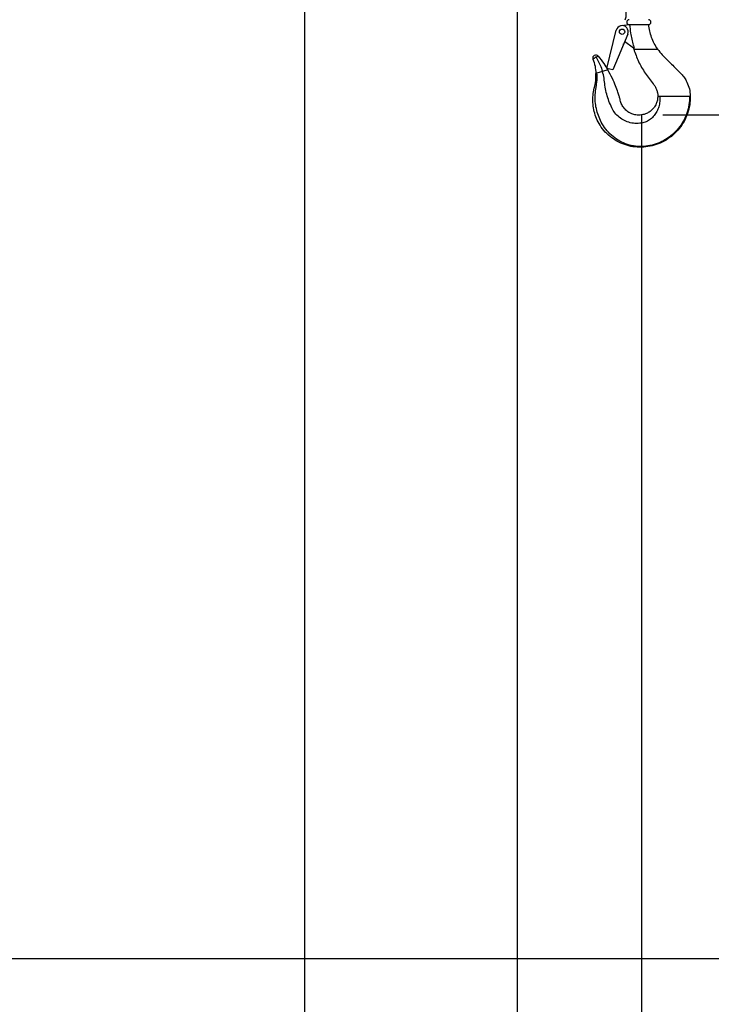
# Paper-space layout 'Sheet5' of a CAD drawing. Header units: inches. Extents: x 0.1 to 16.9, y 0.1 to 10.9.
# Tile 7 of 12: x 9 to 10.6, y 4.3 to 6.6. Entities that reach past the tile are written whole.
import ezdxf

# ---------------------------------------------------------------- set-up
doc = ezdxf.new("R2010")
doc.units = ezdxf.units.IN
doc.header["$MEASUREMENT"] = 0
doc.layers.add('FORMAT', color=7, linetype='Continuous')
doc.styles.add('SLDTEXTSTYLE0', font='TXT', dxfattribs={"width": 0.75})
doc.dimstyles.new('SLDDIMSTYLE17', dxfattribs={"dimtxt": 0.104167, "dimasz": 0.13, "dimexe": 0, "dimexo": 0.0625, "dimgap": 0.026042, "dimtad": 0, "dimtih": 1, "dimtoh": 1, "dimdec": 0, "dimlfac": 12, "dimrnd": 1e-09, "dimzin": 12, "dimdsep": 46, "dimtxsty": 'SLDTEXTSTYLE0', "dimsah": 1, "dimcen": 0.09, "dimadec": 0, "dimazin": 3, "dimtfac": 1, "dimtdec": 0, "dimtofl": 0, "dimtmove": 0, "dimatfit": 3, "dimfxl": 1, "dimfrac": 2, "dimtolj": 1, "dimtzin": 12, "dimarcsym": 0})

# ---------------------------------------------------------------- blocks, each defined once
blk = doc.blocks.new('_D_87')
at = {"layer": 'FORMAT', "color": 7}
for p, q in [((10.4683, 6.3715), (10.4683, 1.2958)), ((6.9807, 2.9735), (6.9807, 1.2958)), ((8.4744, 1.573), (8.4427, 1.573)), ((8.4427, 1.573), (8.4427, 1.4075)), ((8.7822, 1.573), (8.8139, 1.573)), ((8.8139, 1.573), (8.8139, 1.4075)), ((6.9807, 1.4208), (8.3525, 1.4208)), ((10.4683, 1.4208), (8.9041, 1.4208)), ((8.4427, 1.4075), (8.4744, 1.4075)), ((8.8139, 1.4075), (8.7822, 1.4075))]:
    blk.add_line(p, q, dxfattribs=at)
for points in [[(6.9807, 1.4208), (7.1107, 1.4008), (7.1107, 1.4408)], [(10.4683, 1.4208), (10.3383, 1.4408), (10.3383, 1.4008)]]:
    blk.add_solid(points, dxfattribs=at)
at = {"layer": 'FORMAT', "color": 7, "char_height": 0.10417, "attachment_point": 1, "style": 'SLDTEXTSTYLE0'}
for s, insert in [('1063', (8.4744, 1.5418)), ('42', (8.5513, 1.3817))]:
    blk.add_mtext(s, dxfattribs=dict(at, insert=insert))
blk = doc.blocks.new('_D_88')
at = {"layer": 'FORMAT', "color": 7}
for p, q in [((10.1759, 7.2097), (10.1759, 1.6852)), ((6.9807, 2.9735), (6.9807, 1.6852)), ((8.2692, 1.9624), (8.2375, 1.9624)), ((8.2375, 1.9624), (8.2375, 1.7968)), ((8.5001, 1.9624), (8.5318, 1.9624)), ((8.5318, 1.9624), (8.5318, 1.7968)), ((6.9807, 1.8102), (8.1473, 1.8102)), ((10.1759, 1.8102), (8.622, 1.8102)), ((8.2375, 1.7968), (8.2692, 1.7968)), ((8.5318, 1.7968), (8.5001, 1.7968))]:
    blk.add_line(p, q, dxfattribs=at)
for points in [[(6.9807, 1.8102), (7.1107, 1.7902), (7.1107, 1.8302)], [(10.1759, 1.8102), (10.0459, 1.8302), (10.0459, 1.7902)]]:
    blk.add_solid(points, dxfattribs=at)
at = {"layer": 'FORMAT', "color": 7, "char_height": 0.10417, "attachment_point": 1, "style": 'SLDTEXTSTYLE0'}
for s, insert in [('974', (8.2692, 1.9311)), ('38', (8.3077, 1.7711))]:
    blk.add_mtext(s, dxfattribs=dict(at, insert=insert))
blk = doc.blocks.new('_D_89')
at = {"layer": 'FORMAT', "color": 7}
for p, q in [((9.6763, 7.9442), (9.6763, 2.1576)), ((6.9807, 2.9735), (6.9807, 2.1576)), ((8.0147, 2.4348), (7.9831, 2.4348)), ((7.9831, 2.4348), (7.9831, 2.2693)), ((8.2456, 2.4348), (8.2773, 2.4348)), ((8.2773, 2.4348), (8.2773, 2.2693)), ((6.9807, 2.2826), (7.8929, 2.2826)), ((7.9831, 2.2693), (8.0147, 2.2693)), ((8.2773, 2.2693), (8.2456, 2.2693)), ((9.6763, 2.2826), (8.3675, 2.2826))]:
    blk.add_line(p, q, dxfattribs=at)
for points in [[(6.9807, 2.2826), (7.1107, 2.2626), (7.1107, 2.3026)], [(9.6763, 2.2826), (9.5463, 2.3026), (9.5463, 2.2626)]]:
    blk.add_solid(points, dxfattribs=at)
at = {"layer": 'FORMAT', "color": 7, "char_height": 0.10417, "attachment_point": 1, "style": 'SLDTEXTSTYLE0'}
for s, insert in [('822', (8.0147, 2.4036)), ('32', (8.0532, 2.2436))]:
    blk.add_mtext(s, dxfattribs=dict(at, insert=insert))
blk = doc.blocks.new('_D_91')
at = {"layer": 'FORMAT', "color": 7}
for p, q in [((10.5183, 6.4215), (11.3758, 6.4215)), ((11.2508, 6.4215), (11.2508, 5.5499)), ((11.1353, 5.5288), (11.1036, 5.5288)), ((11.1036, 5.5288), (11.1036, 5.3633)), ((11.3662, 5.5288), (11.3979, 5.5288)), ((11.3979, 5.5288), (11.3979, 5.3633)), ((11.1036, 5.3633), (11.1353, 5.3633)), ((11.3979, 5.3633), (11.3662, 5.3633)), ((11.2508, 4.4401), (11.2508, 5.2033)), ((7.2959, 4.4401), (11.3758, 4.4401))]:
    blk.add_line(p, q, dxfattribs=at)
for points in [[(11.2508, 6.4215), (11.2308, 6.2915), (11.2708, 6.2915)], [(11.2508, 4.4401), (11.2708, 4.5701), (11.2308, 4.5701)]]:
    blk.add_solid(points, dxfattribs=at)
at = {"layer": 'FORMAT', "color": 7, "char_height": 0.10417, "attachment_point": 1, "style": 'SLDTEXTSTYLE0'}
for s, insert in [('604', (11.1353, 5.4976)), ('24', (11.1738, 5.3376))]:
    blk.add_mtext(s, dxfattribs=dict(at, insert=insert))
blk = doc.blocks.new('_D_92')
at = {"layer": 'FORMAT', "color": 7}
for p, q in [((10.2259, 7.2597), (11.8178, 7.2597)), ((11.6928, 7.2597), (11.6928, 5.9878)), ((11.5774, 5.9667), (11.5457, 5.9667)), ((11.5457, 5.9667), (11.5457, 5.8012)), ((11.8083, 5.9667), (11.84, 5.9667)), ((11.84, 5.9667), (11.84, 5.8012)), ((11.5457, 5.8012), (11.5774, 5.8012)), ((11.84, 5.8012), (11.8083, 5.8012)), ((11.6928, 4.4401), (11.6928, 5.6412)), ((7.2959, 4.4401), (11.8178, 4.4401))]:
    blk.add_line(p, q, dxfattribs=at)
for points in [[(11.6928, 7.2597), (11.6728, 7.1297), (11.7128, 7.1297)], [(11.6928, 4.4401), (11.7128, 4.5701), (11.6728, 4.5701)]]:
    blk.add_solid(points, dxfattribs=at)
at = {"layer": 'FORMAT', "color": 7, "char_height": 0.10417, "attachment_point": 1, "style": 'SLDTEXTSTYLE0'}
for s, insert in [('859', (11.5774, 5.9355)), ('34', (11.6159, 5.7755))]:
    blk.add_mtext(s, dxfattribs=dict(at, insert=insert))
blk = doc.blocks.new('_D_93')
at = {"layer": 'FORMAT', "color": 7}
for p, q in [((9.7263, 7.9942), (12.2903, 7.9942)), ((12.1653, 7.9942), (12.1653, 6.4065)), ((12.0113, 6.3854), (11.9797, 6.3854)), ((11.9797, 6.3854), (11.9797, 6.2199)), ((12.3192, 6.3854), (12.3509, 6.3854)), ((12.3509, 6.3854), (12.3509, 6.2199)), ((11.9797, 6.2199), (12.0113, 6.2199)), ((12.3509, 6.2199), (12.3192, 6.2199)), ((12.1653, 4.4401), (12.1653, 6.0599)), ((7.2959, 4.4401), (12.2903, 4.4401))]:
    blk.add_line(p, q, dxfattribs=at)
for points in [[(12.1653, 7.9942), (12.1453, 7.8642), (12.1853, 7.8642)], [(12.1653, 4.4401), (12.1853, 4.5701), (12.1453, 4.5701)]]:
    blk.add_solid(points, dxfattribs=at)
at = {"layer": 'FORMAT', "color": 7, "char_height": 0.10417, "attachment_point": 1, "style": 'SLDTEXTSTYLE0'}
for s, insert in [('1083', (12.0113, 6.3542)), ('43', (12.0883, 6.1941))]:
    blk.add_mtext(s, dxfattribs=dict(at, insert=insert))
blk = doc.blocks.new('_D_94')
at = {"layer": 'FORMAT', "color": 7}
for p, q in [((9.0537, 8.5743), (12.8389, 8.5743)), ((12.7139, 8.5743), (12.7139, 6.8323)), ((12.56, 6.8112), (12.5283, 6.8112)), ((12.5283, 6.8112), (12.5283, 6.6457)), ((12.8678, 6.8112), (12.8995, 6.8112)), ((12.8995, 6.8112), (12.8995, 6.6457)), ((12.5283, 6.6457), (12.56, 6.6457)), ((12.8995, 6.6457), (12.8678, 6.6457)), ((12.7139, 4.4401), (12.7139, 6.4857)), ((7.2959, 4.4401), (12.8389, 4.4401))]:
    blk.add_line(p, q, dxfattribs=at)
for points in [[(12.7139, 8.5743), (12.6939, 8.4443), (12.7339, 8.4443)], [(12.7139, 4.4401), (12.7339, 4.5701), (12.6939, 4.5701)]]:
    blk.add_solid(points, dxfattribs=at)
at = {"layer": 'FORMAT', "color": 7, "char_height": 0.10417, "attachment_point": 1, "style": 'SLDTEXTSTYLE0'}
for s, insert in [('1260', (12.56, 6.78)), ('50', (12.6369, 6.62))]:
    blk.add_mtext(s, dxfattribs=dict(at, insert=insert))

psp = doc.layouts.new('Sheet5')

# ---------------------------------------------------------------- linework, layer by layer
at = {"color": 7, "linetype": 'Continuous', "lineweight": 25}
for p, q in [((10.3866, 6.5309), (10.4084, 6.6203)), ((10.4206, 6.6312), (10.4394, 6.6336)), ((10.4391, 6.6336), (10.4394, 6.6336)), ((10.4394, 6.6336), (10.4406, 6.6336)), ((10.4406, 6.6336), (10.4838, 6.6336)), ((10.4357, 6.6113), (10.4007, 6.5275)), ((10.4492, 6.578), (10.4285, 6.594)), ((10.4256, 6.5862), (10.4261, 6.5883)), ((10.4518, 6.578), (10.4492, 6.578)), ((10.4493, 6.5781), (10.4499, 6.5757)), ((10.4498, 6.576), (10.4665, 6.576)), ((10.5041, 6.576), (10.5061, 6.576)), ((10.3588, 6.5552), (10.3573, 6.5544)), ((10.3617, 6.5569), (10.3588, 6.5552)), ((10.3764, 6.5238), (10.3634, 6.5199)), ((10.3887, 6.5275), (10.3764, 6.5238)), ((10.4007, 6.5275), (10.3866, 6.5309)), ((10.3634, 6.5199), (10.361, 6.5191)), ((10.5064, 6.4657), (10.511, 6.4657)), ((10.5189, 6.4657), (10.581, 6.4657)), ((10.581, 6.4657), (10.5822, 6.4657)), ((10.5822, 6.4657), (10.5828, 6.4657)), ((10.4683, 6.4212), (10.4683, 6.4021)), ((10.4683, 6.347), (10.4683, 6.3456))]:
    psp.add_line(p, q, dxfattribs=at)
psp.add_circle((10.4224, 6.6169), 0.00625, dxfattribs=at)
for centre, radius, start, end in [((10.3991, 6.6582), 0.0333, 336.9864, 23.0136), ((10.4391, 6.6394), 0.00576, 90, 270), ((10.4845, 6.6394), 0.00576, 270, 90), ((10.4224, 6.6169), 0.0144, 337.2994, 166.315), ((10.4246, 6.5864), 0.00104, 287.7873, 346.315), ((10.3608, 6.5551), 0.00714, 39.0805, 200.3566), ((10.3608, 6.5551), 0.00201, 65.0435, 174.3936)]:
    psp.add_arc(centre, radius, start, end, dxfattribs=at)
for points, knots in [([(10.4518, 6.578), (10.451, 6.5804), (10.4473, 6.5921), (10.4431, 6.6106), (10.4416, 6.627), (10.441, 6.6336)], [0, 0, 0, 0, 0.129809, 0.650141, 1, 1, 1, 1]), ([(10.4838, 6.6336), (10.4844, 6.6336), (10.4851, 6.6336), (10.485, 6.6336), (10.485, 6.6336)], [0, 0, 0, 0, 0.833218, 1, 1, 1, 1]), ([(10.5063, 6.5757), (10.5035, 6.5801), (10.4978, 6.589), (10.4916, 6.6034), (10.487, 6.6185), (10.4857, 6.6288), (10.485, 6.634)], [0, 0, 0, 0, 0.251083, 0.500753, 0.750056, 1, 1, 1, 1]), ([(10.4498, 6.576), (10.4534, 6.5662), (10.4605, 6.5465), (10.4736, 6.5239), (10.4856, 6.5066), (10.4943, 6.4967), (10.5006, 6.4883), (10.5039, 6.4811), (10.506, 6.4735), (10.5063, 6.4683), (10.5064, 6.4657)], [0, 0, 0, 0, 0.248866, 0.498436, 0.623929, 0.750063, 0.812755, 0.874993, 0.937251, 1, 1, 1, 1]), ([(10.4665, 6.576), (10.4676, 6.576), (10.4727, 6.576), (10.4816, 6.576), (10.4932, 6.576), (10.5005, 6.576), (10.5041, 6.576)], [0, 0, 0, 0, 0.080325, 0.40176, 0.70041, 1, 1, 1, 1]), ([(10.5061, 6.576), (10.5096, 6.5714), (10.5166, 6.5623), (10.5292, 6.5503), (10.5414, 6.538), (10.5523, 6.527), (10.562, 6.5177), (10.5693, 6.5087), (10.576, 6.4972), (10.5814, 6.4828), (10.5824, 6.4714), (10.5828, 6.4657)], [0, 0, 0, 0, 0.124662, 0.250511, 0.376429, 0.502347, 0.586257, 0.669391, 0.751927, 0.875423, 1, 1, 1, 1]), ([(10.3551, 6.5531), (10.3548, 6.553), (10.3543, 6.5526), (10.3542, 6.5526), (10.3541, 6.5526)], [0, 0, 0, 0, 0.469479, 1, 1, 1, 1]), ([(10.3541, 6.5526), (10.3559, 6.5471), (10.3595, 6.5362), (10.3605, 6.5248), (10.361, 6.5191)], [0, 0, 0, 0, 0.501444, 1, 1, 1, 1]), ([(10.3573, 6.5544), (10.3569, 6.5542), (10.3561, 6.5537), (10.3554, 6.5533), (10.3551, 6.5531)], [0, 0, 0, 0, 0.479954, 1, 1, 1, 1]), ([(10.3664, 6.5596), (10.3663, 6.5595), (10.3663, 6.5595), (10.366, 6.5594), (10.3656, 6.5591), (10.3648, 6.5586), (10.3635, 6.5579), (10.3623, 6.5572), (10.3617, 6.5569)], [0, 0, 0, 0, 0.128062, 0.250554, 0.3833, 0.500812, 0.749801, 1, 1, 1, 1]), ([(10.3617, 6.5569), (10.3649, 6.5509), (10.3707, 6.5402), (10.3747, 6.5288), (10.3764, 6.5238)], [0, 0, 0, 0, 0.5622041, 1, 1, 1, 1]), ([(10.3664, 6.5596), (10.3709, 6.5538), (10.3789, 6.5435), (10.3857, 6.5324), (10.3887, 6.5275)], [0, 0, 0, 0, 0.560615, 1, 1, 1, 1]), ([(10.4683, 6.4021), (10.4631, 6.4017), (10.453, 6.4008), (10.4381, 6.4037), (10.4245, 6.4094), (10.4127, 6.4179), (10.4031, 6.4287), (10.3961, 6.4425), (10.39, 6.4577), (10.3851, 6.4743), (10.3817, 6.4908), (10.3807, 6.5076), (10.3779, 6.5184), (10.3764, 6.5238)], [0, 0, 0, 0, 0.0892371, 0.1754188, 0.2596092, 0.3427687, 0.4256177, 0.5088721, 0.6096621, 0.7096002, 0.8075048, 0.9029053, 1, 1, 1, 1]), ([(10.4683, 6.4215), (10.4659, 6.4213), (10.4616, 6.4208), (10.4538, 6.4215), (10.4461, 6.4235), (10.4391, 6.4271), (10.4322, 6.4319), (10.4256, 6.4388), (10.4211, 6.4467), (10.4188, 6.4534), (10.4175, 6.4591), (10.4154, 6.4663), (10.4122, 6.4767), (10.4071, 6.4907), (10.3994, 6.5085), (10.3925, 6.5208), (10.3887, 6.5275)], [0, 0, 0, 0, 0.048228, 0.090825, 0.160986, 0.212769, 0.253638, 0.334703, 0.409174, 0.442101, 0.479804, 0.531532, 0.597233, 0.706548, 0.840734, 1, 1, 1, 1]), ([(10.4683, 6.3456), (10.4615, 6.3458), (10.4481, 6.3461), (10.4285, 6.3511), (10.4102, 6.3592), (10.3937, 6.3706), (10.3793, 6.3847), (10.3683, 6.4005), (10.3605, 6.417), (10.3557, 6.4335), (10.3534, 6.4505), (10.3537, 6.4677), (10.3571, 6.4846), (10.3611, 6.5016), (10.361, 6.5133), (10.361, 6.5191)], [0, 0, 0, 0, 0.084036, 0.16695, 0.249424, 0.332268, 0.415753, 0.499372, 0.570828, 0.641769, 0.712485, 0.783486, 0.855311, 0.927659, 1, 1, 1, 1]), ([(10.4683, 6.347), (10.4618, 6.3473), (10.4489, 6.3479), (10.4302, 6.3533), (10.4129, 6.3618), (10.3972, 6.3734), (10.3838, 6.3877), (10.3737, 6.4036), (10.3664, 6.4199), (10.3616, 6.4361), (10.3592, 6.4527), (10.3588, 6.4696), (10.3613, 6.4862), (10.3642, 6.5029), (10.3636, 6.5142), (10.3634, 6.5199)], [0, 0, 0, 0, 0.082727, 0.164734, 0.246682, 0.329304, 0.412832, 0.496848, 0.56902, 0.640851, 0.712386, 0.783865, 0.855563, 0.927589, 1, 1, 1, 1]), ([(10.5064, 6.4661), (10.5063, 6.4626), (10.5059, 6.4565), (10.5033, 6.4486), (10.5004, 6.4431), (10.4974, 6.4386), (10.4936, 6.4341), (10.4878, 6.429), (10.4811, 6.4252), (10.4743, 6.4226), (10.4703, 6.4219), (10.4683, 6.4215)], [0, 0, 0, 0, 0.161253, 0.288039, 0.383373, 0.452794, 0.541263, 0.660631, 0.812144, 0.901135, 1, 1, 1, 1]), ([(10.581, 6.4657), (10.5808, 6.4588), (10.5803, 6.4453), (10.5752, 6.4255), (10.567, 6.4069), (10.5556, 6.3899), (10.5415, 6.3753), (10.5252, 6.3634), (10.5073, 6.3545), (10.4881, 6.3487), (10.4749, 6.3476), (10.4683, 6.347)], [0, 0, 0, 0, 0.112722, 0.224321, 0.335851, 0.448108, 0.560721, 0.671069, 0.78062, 0.889923, 1, 1, 1, 1]), ([(10.511, 6.4657), (10.5112, 6.4614), (10.5116, 6.4529), (10.5092, 6.4407), (10.5047, 6.4295), (10.4981, 6.4195), (10.4896, 6.4113), (10.4795, 6.4051), (10.472, 6.4031), (10.4683, 6.4021)], [0, 0, 0, 0, 0.153248, 0.300377, 0.4430287, 0.5819394, 0.7236217, 0.8621787, 1, 1, 1, 1]), ([(10.5828, 6.4657), (10.5826, 6.4587), (10.5822, 6.445), (10.577, 6.4249), (10.5687, 6.406), (10.5571, 6.3889), (10.5427, 6.374), (10.5261, 6.362), (10.5079, 6.353), (10.4885, 6.3472), (10.475, 6.3461), (10.4683, 6.3456)], [0, 0, 0, 0, 0.112636, 0.224147, 0.335606, 0.447822, 0.560427, 0.670798, 0.780399, 0.88979, 1, 1, 1, 1]), ([(10.511, 6.4657), (10.5114, 6.4657), (10.5123, 6.4657), (10.5145, 6.4657), (10.5167, 6.4656), (10.5182, 6.4657), (10.5189, 6.4657)], [0, 0, 0, 0, 0.267832, 0.535746, 0.799042, 1, 1, 1, 1]), ([(10.4683, 6.4021), (10.4683, 6.3986), (10.4683, 6.3889), (10.4683, 6.3747), (10.4683, 6.3598), (10.4683, 6.3513), (10.4683, 6.347)], [0, 0, 0, 0, 0.185295, 0.502719, 0.749247, 1, 1, 1, 1])]:
    psp.add_open_spline(points, degree=3, knots=knots, dxfattribs=at)

# ---------------------------------------------------------------- dimensions: what is measured, and where the dimension line sits
at = {"layer": 'FORMAT', "color": 7}
for base, p1, p2, picture, middle in [((12.7139, 4.4401), (9.0037, 8.5743), (7.2459, 4.4401), '_D_94', (12.7139, 6.659)), ((12.1653, 4.4401), (9.6763, 7.9942), (7.2459, 4.4401), '_D_93', (12.1653, 6.2332)), ((11.6928, 7.2597), (7.2459, 4.4401), (10.1759, 7.2597), '_D_92', (11.6928, 5.8145)), ((11.2508, 6.4215), (7.2459, 4.4401), (10.4683, 6.4215), '_D_91', (11.2508, 5.3766))]:
    dim = psp.add_linear_dim(base=base, p1=p1, p2=p2, angle=90, dimstyle='SLDDIMSTYLE17', dxfattribs=at)
    dim.commit()
    dim.dimension.update_dxf_attribs({"geometry": picture, "text_midpoint": middle, "dimtype": 160})
for base, p2, picture, middle in [((9.6763, 2.2826), (9.6763, 7.9942), '_D_89', (8.1302, 2.2826)), ((10.1759, 1.8102), (10.1759, 7.2597), '_D_88', (8.3846, 1.8102)), ((10.4683, 1.4208), (10.4683, 6.4215), '_D_87', (8.6283, 1.4208))]:
    dim = psp.add_linear_dim(base=base, p1=(6.9807, 3.0235), p2=p2, dimstyle='SLDDIMSTYLE17', dxfattribs=at)
    dim.commit()
    dim.dimension.update_dxf_attribs({"geometry": picture, "text_midpoint": middle, "dimtype": 160})

doc.saveas('drawing.dxf')
